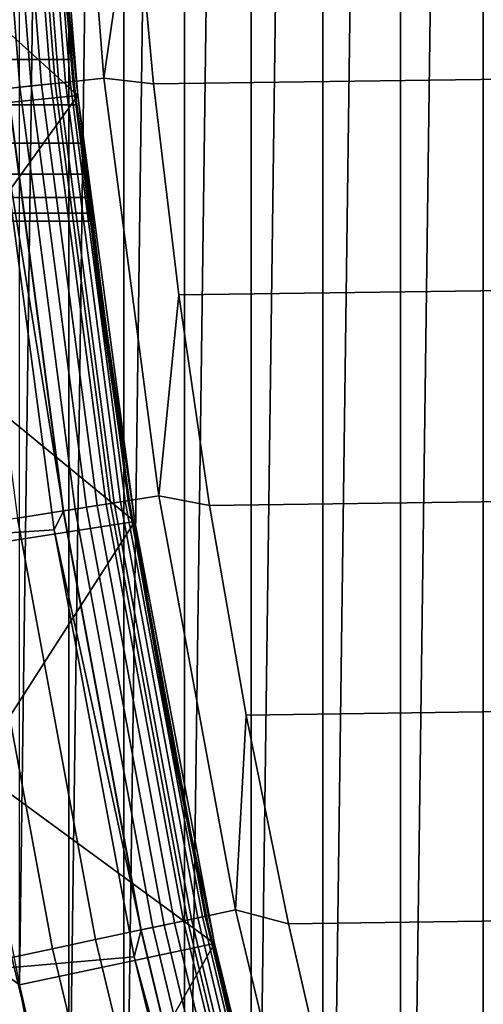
# Model space of a CAD drawing. Header units: metres. Extents: x -22 to 239, y -22 to 22.
# Tile 14 of 256: x -20.53 to -19.35, y -4.49 to -1.99. Entities that reach past the tile are written whole.
import ezdxf

# ---------------------------------------------------------------- set-up
doc = ezdxf.new("R2010")
doc.units = ezdxf.units.M
doc.layers.add('solid_10_151_033_XXX', color=7, linetype='CONTINUOUS')

msp = doc.modelspace()

# ---------------------------------------------------------------- linework, layer by layer
at = {"layer": 'solid_10_151_033_XXX'}
for points in [[(-19.348398, -8.163302, 0.8), (-19.348417, 8.163254, 0.8), (-19.124207, 8.675524, 0.8)], [(-19.558882, -7.645262, 0.8), (-19.558895, 7.645231, 0.8), (-19.348417, 8.163254, 0.8)], [(-19.348398, -8.163302, 0.8), (-19.558882, -7.645262, 0.8), (-19.348417, 8.163254, 0.8)], [(-19.755524, -7.121745, 0.8), (-19.755526, 7.121739, 0.8), (-19.558895, 7.645231, 0.8)], [(-19.558882, -7.645262, 0.8), (-19.755524, -7.121745, 0.8), (-19.558895, 7.645231, 0.8)], [(-19.938177, -6.593104, 0.8), (-19.938168, 6.593128, 0.8), (-19.755526, 7.121739, 0.8)], [(-19.755524, -7.121745, 0.8), (-19.938177, -6.593104, 0.8), (-19.755526, 7.121739, 0.8)], [(-20.106642, -6.059941, 0.8), (-20.10663, 6.059984, 0.8), (-19.938168, 6.593128, 0.8)], [(-19.938177, -6.593104, 0.8), (-20.106642, -6.059941, 0.8), (-19.938168, 6.593128, 0.8)], [(-20.260853, -5.522482, 0.8), (-20.260841, 5.522526, 0.8), (-20.10663, 6.059984, 0.8)], [(-20.106642, -6.059941, 0.8), (-20.260853, -5.522482, 0.8), (-20.10663, 6.059984, 0.8)], [(-20.400658, -4.981281, 0.8), (-20.400652, 4.981305, 0.8), (-20.260841, 5.522526, 0.8)], [(-20.260853, -5.522482, 0.8), (-20.400658, -4.981281, 0.8), (-20.260841, 5.522526, 0.8)], [(-20.526003, -4.436569, 0.8), (-20.526005, 4.436563, 0.8), (-20.400652, 4.981305, 0.8)], [(-20.400658, -4.981281, 0.8), (-20.526003, -4.436569, 0.8), (-20.400652, 4.981305, 0.8)], [(-20.510105, -1.074889, 213.332367), (-20.425741, -2.146832, 213.332367), (-20.446045, -2.148966, 213.308487), (-20.530493, -1.075958, 213.308487)], [(-20.311926, -2.134869, 269.943604), (-20.395819, -1.0689, 269.943604), (-20.519859, -1.0754, 269.924103), (-20.435455, -2.147853, 269.924103)], [(-20.493702, -1.074029, 213.359146), (-20.409407, -2.145115, 213.359146), (-20.425741, -2.146832, 213.332367), (-20.510105, -1.074889, 213.332367)], [(-20.481691, -1.0734, 213.388168), (-20.397444, -2.143858, 213.388168), (-20.409407, -2.145115, 213.359146), (-20.493702, -1.074029, 213.359146)], [(-20.397444, -2.143858, 213.388168), (-20.481691, -1.0734, 213.388168), (-20.474365, -1.073016, 213.418716), (-20.390148, -2.143091, 213.418716)], [(-20.390148, -2.143091, 213.418716), (-20.474365, -1.073016, 213.418716), (-20.471905, -1.072887, 213.449997), (-20.387699, -2.142833, 213.449997)], [(-20.434643, -1.635649, 213.25), (-20.387699, -2.142833, 213.449997), (-20.471905, -1.072887, 213.449997)], [(-20.395819, -1.0689, 269.943604), (-20.311926, -2.134869, 269.943604), (-20.235935, -1.611528, 269.950012), (-20.271559, -1.074082, 269.950012)], [(-20.185984, -2.148493, 269.950012), (20.235933, -1.611535, 269.950012), (20.271559, -1.074087, 269.950012), (-20.235935, -1.611528, 269.950012)], [(-20.377867, -2.178369, 212.800003), (-20.464924, -1.090703, 212.800003), (-20.93327, -1.672803, 212.800003)], [(-20.435455, -2.147853, 269.924103), (-20.519859, -1.0754, 269.924103), (-20.641178, -1.081758, 269.891693), (-20.556276, -2.160552, 269.891693)], [(-20.610121, -1.080131, 213.25972), (-20.525347, -2.157301, 213.25972), (-20.555735, -2.160495, 213.252426), (-20.640635, -1.08173, 213.252426)], [(-20.581125, -1.078611, 213.271713), (-20.496469, -2.154266, 213.271713), (-20.525347, -2.157301, 213.25972), (-20.610121, -1.080131, 213.25972)], [(-20.554363, -1.077209, 213.288101), (-20.469816, -2.151464, 213.288101), (-20.496469, -2.154266, 213.271713), (-20.581125, -1.078611, 213.271713)], [(-20.530493, -1.075958, 213.308487), (-20.446045, -2.148966, 213.308487), (-20.469816, -2.151464, 213.288101), (-20.554363, -1.077209, 213.288101)], [(-20.377865, -2.178384, 213.25), (-20.464924, -1.090713, 213.25), (-20.464924, -1.090703, 212.800003), (-20.377867, -2.178369, 212.800003)], [(-20.434643, -1.635649, 213.25), (-20.464924, -1.090713, 213.25), (-20.377865, -2.178384, 213.25)], [(-20.311926, -2.134869, 269.943604), (-20.185984, -2.148493, 269.950012), (-20.235935, -1.611528, 269.950012)], [(-20.121714, -2.684484, 269.950012), (20.185982, -2.148501, 269.950012), (20.235933, -1.611535, 269.950012), (-20.185984, -2.148493, 269.950012)], [(-20.383831, -2.179282, 213.25), (-20.434643, -1.635649, 213.25), (-20.377865, -2.178384, 213.25)], [(-20.383831, -2.179282, 213.25), (-20.387699, -2.142833, 213.449997), (-20.434643, -1.635649, 213.25)], [(-20.377867, -2.178369, 212.800003), (-20.93327, -1.672803, 212.800003), (-20.881332, -2.229298, 212.800003)], [(-20.393469, -2.087228, 218.873962), (-20.406559, -1.95505, 218.691864), (-21.410936, -1.954947, 218.691742), (-21.39846, -2.087085, 218.873749)], [(-20.393469, -2.087228, 221.626038), (-21.398449, -2.08719, 221.626099), (-21.410927, -1.955049, 221.808136), (-20.406559, -1.95505, 221.808136)], [(-20.406559, -1.95505, 221.808136), (-20.406559, -1.95505, 218.691864), (-20.393469, -2.087228, 218.873962)], [(-20.406559, -1.95505, 221.808136), (-20.393469, -2.087228, 218.873962), (-20.393469, -2.087228, 221.626038)], [(-20.381363, -2.202292, 219.066818), (-20.393469, -2.087228, 218.873962), (-21.39846, -2.087085, 218.873749), (-21.386925, -2.202138, 219.066544)], [(-20.381363, -2.202292, 221.433182), (-21.386913, -2.202265, 221.433228), (-21.398449, -2.08719, 221.626099), (-20.393469, -2.087228, 221.626038)], [(-20.393469, -2.087228, 221.626038), (-20.393469, -2.087228, 218.873962), (-20.381363, -2.202292, 219.066818)], [(-20.393469, -2.087228, 221.626038), (-20.381363, -2.202292, 219.066818), (-20.381363, -2.202292, 221.433182)], [(-20.295038, -3.214418, 269.924103), (-20.435455, -2.147853, 269.924103), (-20.556276, -2.160552, 269.891693), (-20.41503, -3.233423, 269.891693)], [(-20.446045, -2.148966, 213.308487), (-20.305555, -3.216084, 213.308487), (-20.329165, -3.219823, 213.288101), (-20.469816, -2.151464, 213.288101)], [(-20.425741, -2.146832, 213.332367), (-20.285393, -3.21289, 213.332367), (-20.305555, -3.216084, 213.308487), (-20.446045, -2.148966, 213.308487)], [(-20.172358, -3.194988, 269.943604), (-20.311926, -2.134869, 269.943604), (-20.435455, -2.147853, 269.924103), (-20.295038, -3.214418, 269.924103)], [(-20.409407, -2.145115, 213.359146), (-20.269169, -3.210321, 213.359146), (-20.285393, -3.21289, 213.332367), (-20.425741, -2.146832, 213.332367)], [(-20.397444, -2.143858, 213.388168), (-20.257288, -3.208439, 213.388168), (-20.269169, -3.210321, 213.359146), (-20.409407, -2.145115, 213.359146)], [(-20.257288, -3.208439, 213.388168), (-20.397444, -2.143858, 213.388168), (-20.390148, -2.143091, 213.418716), (-20.250044, -3.207292, 213.418716)], [(-20.250044, -3.207292, 213.418716), (-20.390148, -2.143091, 213.418716), (-20.387699, -2.142833, 213.449997), (-20.24761, -3.206907, 213.449997)], [(-20.318604, -2.721108, 213.25), (-20.24761, -3.206907, 213.449997), (-20.387699, -2.142833, 213.449997)], [(-20.318604, -2.721108, 213.25), (-20.387699, -2.142833, 213.449997), (-20.383831, -2.179282, 213.25)], [(-20.311926, -2.134869, 269.943604), (-20.172358, -3.194988, 269.943604), (-20.121714, -2.684484, 269.950012), (-20.185984, -2.148493, 269.950012)], [(-20.043135, -3.219131, 269.950012), (20.121714, -2.684492, 269.950012), (20.185982, -2.148501, 269.950012), (-20.121714, -2.684484, 269.950012)], [(-20.41503, -3.233423, 269.891693), (-20.556276, -2.160552, 269.891693), (-20.673063, -2.172827, 269.846771), (-20.531013, -3.251793, 269.846771)], [(-20.555735, -2.160495, 213.252426), (-20.414492, -3.233338, 213.252426), (-20.583815, -2.190093, 213.25)], [(-20.525347, -2.157301, 213.25972), (-20.384314, -3.228558, 213.25972), (-20.414492, -3.233338, 213.252426), (-20.555735, -2.160495, 213.252426)], [(-20.496469, -2.154266, 213.271713), (-20.355635, -3.224016, 213.271713), (-20.384314, -3.228558, 213.25972), (-20.525347, -2.157301, 213.25972)], [(-20.469816, -2.151464, 213.288101), (-20.329165, -3.219823, 213.288101), (-20.355635, -3.224016, 213.271713), (-20.496469, -2.154266, 213.271713)], [(-20.583815, -2.190093, 213.25), (-20.438223, -3.281625, 213.25), (-21.039537, -3.320825, 213.25), (-21.184401, -2.216099, 213.25)], [(-20.377867, -2.178369, 212.800003), (-20.881332, -2.229298, 212.800003), (-20.814583, -2.78445, 212.800003)], [(-20.23304, -3.259881, 212.800003), (-20.377867, -2.178369, 212.800003), (-20.814583, -2.78445, 212.800003)], [(-20.414492, -3.233338, 213.252426), (-20.438223, -3.281625, 213.25), (-20.583815, -2.190093, 213.25)], [(-20.383831, -2.179282, 213.25), (-20.377865, -2.178384, 213.25), (-20.312658, -2.72005, 213.25), (-20.318604, -2.721108, 213.25)], [(-20.312658, -2.72005, 213.25), (-20.377865, -2.178384, 213.25), (-20.377867, -2.178369, 212.800003), (-20.23304, -3.259881, 212.800003)], [(-20.370613, -2.299576, 219.269211), (-20.381363, -2.202292, 219.066818), (-21.386925, -2.202138, 219.066544), (-21.37668, -2.299465, 219.268951)], [(-20.370613, -2.299576, 221.230789), (-21.376673, -2.299537, 221.230881), (-21.386913, -2.202265, 221.433228), (-20.381363, -2.202292, 221.433182)], [(-20.381363, -2.202292, 221.433182), (-20.381363, -2.202292, 219.066818), (-20.370613, -2.299576, 219.269211)], [(-20.381363, -2.202292, 221.433182), (-20.370613, -2.299576, 219.269211), (-20.370613, -2.299576, 221.230789)], [(-20.361586, -2.378193, 219.479156), (-20.370613, -2.299576, 219.269211), (-21.37668, -2.299465, 219.268951), (-21.368078, -2.378081, 219.478806)], [(-20.361586, -2.378193, 221.020844), (-21.368065, -2.378188, 221.020859), (-21.376673, -2.299537, 221.230881), (-20.370613, -2.299576, 221.230789)], [(-20.370613, -2.299576, 221.230789), (-20.370613, -2.299576, 219.269211), (-20.361586, -2.378193, 219.479156)], [(-20.370613, -2.299576, 221.230789), (-20.361586, -2.378193, 219.479156), (-20.361586, -2.378193, 221.020844)], [(-20.354557, -2.437639, 219.695099), (-20.361586, -2.378193, 219.479156), (-21.368078, -2.378081, 219.478806), (-21.361372, -2.43758, 219.694855)], [(-20.354557, -2.437639, 220.804901), (-21.361366, -2.437622, 220.804962), (-21.368065, -2.378188, 221.020859), (-20.361586, -2.378193, 221.020844)], [(-20.361586, -2.378193, 221.020844), (-20.361586, -2.378193, 219.479156), (-20.354557, -2.437639, 219.695099)], [(-20.361586, -2.378193, 221.020844), (-20.354557, -2.437639, 219.695099), (-20.354557, -2.437639, 220.804901)], [(-20.349741, -2.47751, 219.915421), (-20.354557, -2.437639, 219.695099), (-21.361372, -2.43758, 219.694855), (-21.356781, -2.477477, 219.915161)], [(-20.354557, -2.437639, 220.804901), (-20.349741, -2.47751, 220.584579), (-21.356777, -2.477517, 220.584518), (-21.361366, -2.437622, 220.804962)], [(-20.354557, -2.437639, 220.804901), (-20.354557, -2.437639, 219.695099), (-20.349741, -2.47751, 219.915421)], [(-20.354557, -2.437639, 220.804901), (-20.349741, -2.47751, 219.915421), (-20.349741, -2.47751, 220.584579)], [(-20.347298, -2.497494, 220.138107), (-20.349741, -2.47751, 219.915421), (-21.356781, -2.477477, 219.915161), (-21.35445, -2.497488, 220.13797)], [(-20.349741, -2.47751, 220.584579), (-20.347298, -2.497494, 220.361893), (-21.354448, -2.4975, 220.361801), (-21.356777, -2.477517, 220.584518)], [(-20.347298, -2.497494, 220.361893), (-20.347298, -2.497494, 220.138107), (-21.35445, -2.497488, 220.13797), (-21.354448, -2.4975, 220.361801)], [(-20.349741, -2.47751, 220.584579), (-20.349741, -2.47751, 219.915421), (-20.347298, -2.497494, 220.138107)], [(-20.349741, -2.47751, 220.584579), (-20.347298, -2.497494, 220.138107), (-20.347298, -2.497494, 220.361893)], [(-20.172358, -3.194988, 269.943604), (-20.043135, -3.219131, 269.950012), (-20.121714, -2.684484, 269.950012)], [(-19.950294, -3.751749, 269.950012), (20.043133, -3.219141, 269.950012), (20.121714, -2.684492, 269.950012), (-20.043135, -3.219131, 269.950012)], [(-20.318604, -2.721108, 213.25), (-20.312658, -2.72005, 213.25), (-20.233044, -3.259863, 213.25), (-20.239014, -3.260727, 213.25)], [(-20.239014, -3.260727, 213.25), (-20.24761, -3.206907, 213.449997), (-20.318604, -2.721108, 213.25)], [(-20.233044, -3.259863, 213.25), (-20.312658, -2.72005, 213.25), (-20.23304, -3.259881, 212.800003)], [(-20.23304, -3.259881, 212.800003), (-20.814583, -2.78445, 212.800003), (-20.733049, -3.337747, 212.800003)], [(-19.977501, -4.246349, 269.943604), (-20.172358, -3.194988, 269.943604), (-20.295038, -3.214418, 269.924103), (-20.098995, -4.272173, 269.924103)], [(-20.172358, -3.194988, 269.943604), (-19.977501, -4.246349, 269.943604), (-19.950294, -3.751749, 269.950012), (-20.043135, -3.219131, 269.950012)], [(-20.098995, -4.272173, 269.924103), (-20.295038, -3.214418, 269.924103), (-20.41503, -3.233423, 269.891693), (-20.217827, -4.297432, 269.891693)], [(-20.355635, -3.224016, 213.271713), (-20.159006, -4.284929, 213.271713), (-20.187407, -4.290966, 213.25972), (-20.384314, -3.228558, 213.25972)], [(-20.329165, -3.219823, 213.288101), (-20.132792, -4.279357, 213.288101), (-20.159006, -4.284929, 213.271713), (-20.355635, -3.224016, 213.271713)], [(-20.305555, -3.216084, 213.308487), (-20.109411, -4.274387, 213.308487), (-20.132792, -4.279357, 213.288101), (-20.329165, -3.219823, 213.288101)], [(-20.285393, -3.21289, 213.332367), (-20.089441, -4.270143, 213.332367), (-20.109411, -4.274387, 213.308487), (-20.305555, -3.216084, 213.308487)], [(-20.269169, -3.210321, 213.359146), (-20.073376, -4.266728, 213.359146), (-20.089441, -4.270143, 213.332367), (-20.285393, -3.21289, 213.332367)], [(-20.257288, -3.208439, 213.388168), (-20.061609, -4.264227, 213.388168), (-20.073376, -4.266728, 213.359146), (-20.269169, -3.210321, 213.359146)], [(-20.061609, -4.264227, 213.388168), (-20.257288, -3.208439, 213.388168), (-20.250044, -3.207292, 213.418716), (-20.054434, -4.262702, 213.418716)], [(-20.054434, -4.262702, 213.418716), (-20.250044, -3.207292, 213.418716), (-20.24761, -3.206907, 213.449997), (-20.052027, -4.26219, 213.449997)], [(-20.145071, -3.798164, 213.25), (-20.052027, -4.26219, 213.449997), (-20.24761, -3.206907, 213.449997)], [(-20.145071, -3.798164, 213.25), (-20.24761, -3.206907, 213.449997), (-20.239014, -3.260727, 213.25)], [(-19.843266, -4.281913, 269.950012), (19.950293, -3.751758, 269.950012), (20.043133, -3.219141, 269.950012), (-19.950294, -3.751749, 269.950012)], [(-20.217827, -4.297432, 269.891693), (-20.41503, -3.233423, 269.891693), (-20.531013, -3.251793, 269.846771), (-20.332691, -4.321847, 269.846771)], [(-20.414492, -3.233338, 213.252426), (-20.217295, -4.297319, 213.252426), (-20.438223, -3.281625, 213.25)], [(-20.384314, -3.228558, 213.25972), (-20.187407, -4.290966, 213.25972), (-20.217295, -4.297319, 213.252426), (-20.414492, -3.233338, 213.252426)], [(-20.442327, -4.34515, 269.789795), (-20.641718, -3.269327, 269.789795), (-20.745928, -3.285832, 269.721405), (-20.54553, -4.367087, 269.721405)], [(-20.23304, -3.259881, 212.800003), (-20.733049, -3.337747, 212.800003), (-20.636843, -3.888536, 212.800003)], [(-20.332691, -4.321847, 269.846771), (-20.531013, -3.251793, 269.846771), (-20.641718, -3.269327, 269.789795), (-20.442327, -4.34515, 269.789795)], [(-20.030876, -4.332069, 212.800003), (-20.23304, -3.259881, 212.800003), (-20.636843, -3.888536, 212.800003)], [(-20.145071, -3.798164, 213.25), (-20.239014, -3.260727, 213.25), (-20.233044, -3.259863, 213.25)], [(-20.03088, -4.332048, 213.25), (-20.233044, -3.259863, 213.25), (-20.23304, -3.259881, 212.800003), (-20.030876, -4.332069, 212.800003)], [(-20.145071, -3.798164, 213.25), (-20.233044, -3.259863, 213.25), (-20.03088, -4.332048, 213.25)], [(-20.438223, -3.281625, 213.25), (-20.234482, -4.365281, 213.25), (-20.8368, -4.417889, 213.25), (-21.039537, -3.320825, 213.25)], [(-20.217295, -4.297319, 213.252426), (-20.234482, -4.365281, 213.25), (-20.438223, -3.281625, 213.25)], [(-19.977501, -4.246349, 269.943604), (-19.843266, -4.281913, 269.950012), (-19.950294, -3.751749, 269.950012)], [(-19.722105, -4.809213, 269.950012), (19.843264, -4.281922, 269.950012), (19.950293, -3.751758, 269.950012), (-19.843266, -4.281913, 269.950012)], [(-20.036821, -4.333097, 213.25), (-20.145071, -3.798164, 213.25), (-20.03088, -4.332048, 213.25)], [(-20.036821, -4.333097, 213.25), (-20.052027, -4.26219, 213.449997), (-20.145071, -3.798164, 213.25)], [(-20.030876, -4.332069, 212.800003), (-20.636843, -3.888536, 212.800003), (-20.526005, -4.436562, 212.800003)], [(-19.727884, -5.286071, 269.943604), (-19.977501, -4.246349, 269.943604), (-20.098995, -4.272173, 269.924103), (-19.847862, -5.318219, 269.924103)], [(-19.977501, -4.246349, 269.943604), (-19.727884, -5.286071, 269.943604), (-19.722105, -4.809213, 269.950012), (-19.843266, -4.281913, 269.950012)], [(-19.847862, -5.318219, 269.924103), (-20.098995, -4.272173, 269.924103), (-20.217827, -4.297432, 269.891693), (-19.96521, -5.349662, 269.891693)], [(-20.109411, -4.274387, 213.308487), (-19.858149, -5.320975, 213.308487), (-19.881235, -5.327161, 213.288101), (-20.132792, -4.279357, 213.288101)], [(-20.089441, -4.270143, 213.332367), (-19.838428, -5.315691, 213.332367), (-19.858149, -5.320975, 213.308487), (-20.109411, -4.274387, 213.308487)], [(-20.073376, -4.266728, 213.359146), (-19.822563, -5.31144, 213.359146), (-19.838428, -5.315691, 213.332367), (-20.089441, -4.270143, 213.332367)], [(-20.061609, -4.264227, 213.388168), (-19.810944, -5.308326, 213.388168), (-19.822563, -5.31144, 213.359146), (-20.073376, -4.266728, 213.359146)], [(-19.810944, -5.308326, 213.388168), (-20.061609, -4.264227, 213.388168), (-20.054434, -4.262702, 213.418716), (-19.803858, -5.306428, 213.418716)], [(-19.803858, -5.306428, 213.418716), (-20.054434, -4.262702, 213.418716), (-20.052027, -4.26219, 213.449997), (-19.801479, -5.30579, 213.449997)], [(-19.914293, -4.865272, 213.25), (-19.801479, -5.30579, 213.449997), (-20.052027, -4.26219, 213.449997)], [(-19.914293, -4.865272, 213.25), (-20.052027, -4.26219, 213.449997), (-20.036821, -4.333097, 213.25)], [(-19.96521, -5.349662, 269.891693), (-20.217827, -4.297432, 269.891693), (-20.332691, -4.321847, 269.846771), (-20.078638, -5.380055, 269.846771)], [(-20.217295, -4.297319, 213.252426), (-19.964684, -5.349521, 213.252426), (-20.234482, -4.365281, 213.25)], [(-20.187407, -4.290966, 213.25972), (-19.935169, -5.341612, 213.25972), (-19.964684, -5.349521, 213.252426), (-20.217295, -4.297319, 213.252426)], [(-20.159006, -4.284929, 213.271713), (-19.907124, -5.334097, 213.271713), (-19.935169, -5.341612, 213.25972), (-20.187407, -4.290966, 213.25972)], [(-20.132792, -4.279357, 213.288101), (-19.881235, -5.327161, 213.288101), (-19.907124, -5.334097, 213.271713), (-20.159006, -4.284929, 213.271713)], [(-19.586971, -5.332962, 269.950012), (19.722103, -4.809221, 269.950012), (19.843264, -4.281922, 269.950012), (-19.722105, -4.809213, 269.950012)], [(-20.078638, -5.380055, 269.846771), (-20.332691, -4.321847, 269.846771), (-20.442327, -4.34515, 269.789795), (-20.186903, -5.409064, 269.789795)], [(-20.186903, -5.409064, 269.789795), (-20.442327, -4.34515, 269.789795), (-20.54553, -4.367087, 269.721405), (-20.288816, -5.436372, 269.721405)], [(-20.030876, -4.332069, 212.800003), (-20.526005, -4.436562, 212.800003), (-20.400652, -4.981304, 212.800003)], [(-19.77191, -5.392065, 212.800003), (-20.030876, -4.332069, 212.800003), (-20.400652, -4.981304, 212.800003)], [(-19.914293, -4.865272, 213.25), (-20.036821, -4.333097, 213.25), (-20.03088, -4.332048, 213.25)], [(-19.771925, -5.392009, 213.25), (-20.03088, -4.332048, 213.25), (-20.030876, -4.332069, 212.800003), (-19.77191, -5.392065, 212.800003)], [(-19.914293, -4.865272, 213.25), (-20.03088, -4.332048, 213.25), (-19.771925, -5.392009, 213.25)], [(-20.234482, -4.365281, 213.25), (-19.973179, -5.437093, 213.25), (-20.57674, -5.503419, 213.25), (-20.8368, -4.417889, 213.25)], [(-20.288816, -5.436372, 269.721405), (-20.54553, -4.367087, 269.721405), (-20.641167, -4.387415, 269.642365), (-20.383259, -5.461678, 269.642365)], [(-19.964684, -5.349521, 213.252426), (-19.973179, -5.437093, 213.25), (-20.234482, -4.365281, 213.25)], [(-20.409504, -5.46871, 212.782944), (-20.667744, -4.393064, 212.782944), (-20.728378, -4.405953, 212.761887), (-20.469381, -5.484754, 212.761887)], [(-20.383259, -5.461678, 269.642365), (-20.641167, -4.387415, 269.642365), (-20.728189, -4.405912, 269.553528), (-20.469194, -5.484704, 269.553528)], [(-20.468798, -5.484598, 0.83786), (-20.727787, -4.405827, 0.83786), (-20.667124, -4.392933, 0.816885), (-20.408894, -5.468546, 0.816885)], [(-20.347481, -5.452091, 212.795715), (-20.604937, -4.379714, 212.795715), (-20.667744, -4.393064, 212.782944), (-20.409504, -5.46871, 212.782944)], [(-20.408894, -5.468546, 0.816885), (-20.667124, -4.392933, 0.816885), (-20.604301, -4.37958, 0.804193), (-20.346855, -5.451923, 0.804193)], [(-20.347481, -5.452091, 212.795715), (-20.526005, -4.436562, 212.800003), (-20.604937, -4.379714, 212.795715)], [(-20.604301, -4.37958, 0.804193), (-20.526003, -4.436569, 0.8), (-20.400658, -4.981281, 0.8)], [(-20.346855, -5.451923, 0.804193), (-20.604301, -4.37958, 0.804193), (-20.400658, -4.981281, 0.8)], [(-20.469194, -5.484704, 269.553528), (-20.728189, -4.405912, 269.553528), (-20.805641, -4.422375, 269.455841), (-20.545677, -5.505198, 269.455841)], [(-20.469381, -5.484754, 212.761887), (-20.728378, -4.405953, 212.761887), (-20.785803, -4.418159, 212.73291), (-20.526089, -5.499949, 212.73291)], [(-20.525541, -5.499802, 0.866758), (-20.785248, -4.418041, 0.866758), (-20.727787, -4.405827, 0.83786), (-20.468798, -5.484598, 0.83786)], [(-20.347481, -5.452091, 212.795715), (-20.400652, -4.981304, 212.800003), (-20.526005, -4.436562, 212.800003)]]:
    msp.add_3dface(points, dxfattribs=at)

doc.saveas('drawing.dxf')
